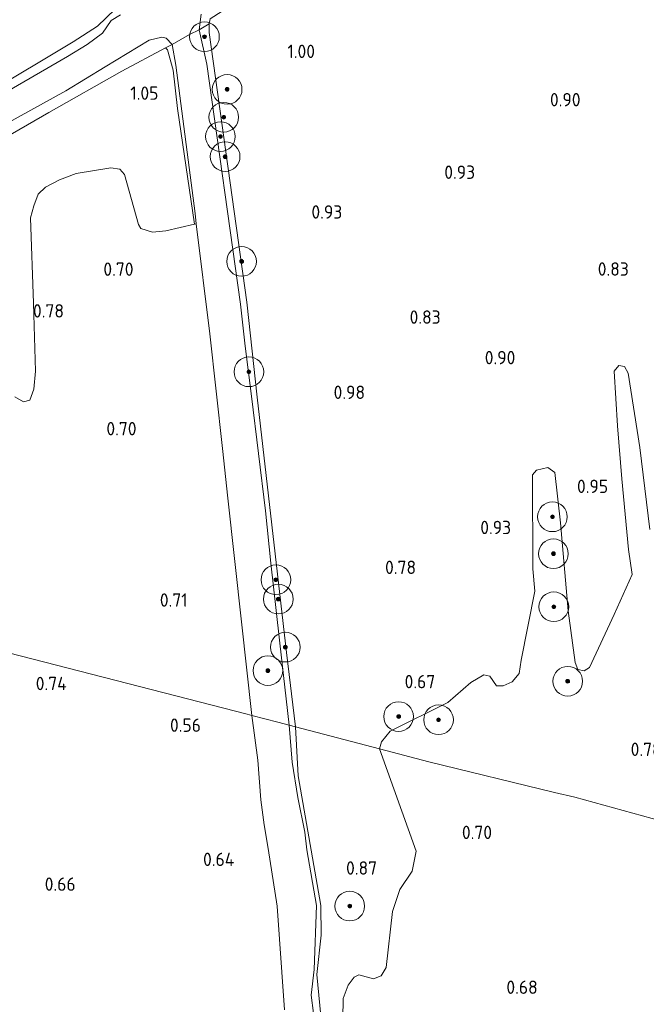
# Model space of a CAD drawing. Extents: x 130905 to 137824, y 412333 to 417928.
# Tile 96 of 256: x 132846 to 132931, y 413808 to 413940. Entities that reach past the tile are written whole.
import ezdxf
from ezdxf.enums import TextEntityAlignment as Align

# ---------------------------------------------------------------- set-up
doc = ezdxf.new("R2010")
doc.units = 0
for name, color, linetype, lineweight in [('B-ME-GR-BOOM-S', 90, 'Continuous', 25), ('B-ME-GR-GRAS-GV', 60, 'Continuous', 13), ('B-ME-GR-MOERAS-GV', 120, 'Continuous', 13), ('B-ME-GR-RIET-GV', 120, 'Continuous', 13), ('B-ME-IE-TERREINAFSCHEIDING_KUNSTMATIG_HEKWERK-G', 20, 'IE-TERREINAFSCHEIDING-KUNSTMATIG', 18), ('B-ME-OG-WATER_SLOOT-G', 120, 'Continuous', 18), ('B-ME-OG-WATER_SLOOT-GV', 120, 'Continuous', 18), ('X-XX-AL-HOOGTELABEL-S', 7, 'Continuous', 25)]:
    doc.layers.add(name, color=color, linetype=linetype, lineweight=lineweight)
doc.styles.add('NLCS-ISO-ANNOTATIVE-T18', font='NLCS-ISO.ttf', dxfattribs={"height": 1.8})
doc.linetypes.add('IE-TERREINAFSCHEIDING-KUNSTMATIG', pattern='A,4,[82,NLCS.SHX,S=0.75,R=90,X=0,Y=0],4,-2', length=10)

# ---------------------------------------------------------------- blocks, each defined once
blk = doc.blocks.new('SAL-HOOGTELABEL-SO')
at = {"color": 0, "linetype": 'ByBlock', "lineweight": -2, "style": 'NLCS-ISO-ANNOTATIVE-T18'}
blk.add_attdef('HOOGTE', text='', height=1.8, dxfattribs=at).set_placement((2.79, 0), align=Align.RIGHT)
blk = doc.blocks.new('SGR-BOOM_01-SO')
at = {"linetype": 'ByBlock', "lineweight": 18}
h = blk.add_hatch(color=0, dxfattribs=at)
h.dxf.hatch_style = 1
edge = h.paths.add_edge_path()
edge.add_arc((0, 0), 0.25, 0, 360)
at = {"color": 0, "linetype": 'ByBlock', "lineweight": 18}
for radius in [2, 0.25]:
    blk.add_circle((0, 0), radius, dxfattribs=at)

msp = doc.modelspace()

# ---------------------------------------------------------------- linework, layer by layer
at = {"layer": 'B-ME-GR-GRAS-GV'}
for points in [[(132859.338, 413941.581, 1.07), (132856.944, 413939.293, 1.168), (132853.672, 413937.181, 1.071), (132841.848, 413930.122, 1.11), (132824.723, 413920.154, 1.086), (132811, 413912.659, 1.146), (132796.761, 413904.75, 1.158), (132791.816, 413902.044, 1.148), (132789.737, 413901.027, 1.164), (132777.685, 413894.321, 1.109), (132768.413, 413889.48, 1.064), (132761.323, 413885.616, 1.091), (132749.746, 413879.393, 1.047), (132747.89, 413879.871, 1.066), (132734.944, 413883.231, 1.377), (132762.8, 413898.596, 1.402), (132786.85, 413910.894, 1.402), (132807.963, 413922.489, 1.402), (132833.577, 413937.607, 1.402), (132862.461, 413953.565, 1.402)], [(132860.026, 413940.812, 0.563), (132858.797, 413940.021, 0.563), (132857.638, 413938.343, 0.563), (132855.537, 413936.824, 0.563), (132852.913, 413935.196, 0.563), (132831.57, 413922.823, 0.563), (132804.575, 413907.402, 0.563), (132796.06, 413903.008, 0.563), (132785.928, 413897.135, 0.563), (132764.166, 413885.816, 0.563), (132751.143, 413879.033, 0.563), (132749.746, 413879.393, 1.047), (132761.323, 413885.616, 1.091), (132768.413, 413889.48, 1.064), (132777.685, 413894.321, 1.109), (132789.737, 413901.027, 1.164), (132791.816, 413902.044, 1.148), (132796.761, 413904.75, 1.158), (132811, 413912.659, 1.146), (132824.723, 413920.154, 1.086), (132841.848, 413930.122, 1.11), (132853.672, 413937.181, 1.071), (132856.944, 413939.293, 1.168), (132859.338, 413941.581, 1.07)], [(132838.52, 413920.842, 0.953), (132850.404, 413927.665, 0.956), (132860.203, 413933.218, 0.919), (132866.11, 413936.359, 1.052), (132866.389, 413936.084, 1.02), (132867.155, 413933.347, 0.877), (132867.707, 413928.17, 0.762), (132870.012, 413912.601, 0.717), (132866.168, 413911.717, 0.763), (132864.344, 413911.515, 0.763), (132862.802, 413912.016, 0.763), (132862.457, 413912.556, 0.763), (132860.573, 413919.279, 0.763), (132859.957, 413920.028, 0.763), (132858.741, 413920.205, 0.763), (132854.05, 413919.442, 0.776), (132851.84, 413918.574, 0.776), (132849.958, 413917.611, 0.776), (132848.931, 413916.635, 0.776), (132848.35, 413915.083, 0.776), (132847.928, 413913.438, 0.776), (132848.332, 413901.988, 0.838), (132848.609, 413892.794, 0.838), (132848.368, 413890.361, 0.838), (132847.835, 413888.888, 0.838), (132846.955, 413888.662, 0.838), (132845.814, 413889.327, 0.813)], [(132886.35, 413803.889, 0.563), (132885.729, 413808.73, 0.563), (132886.125, 413812.201, 0.563), (132886.437, 413820.813, 0.563), (132885.161, 413828.347, 0.563), (132884.877, 413830.708, 0.563), (132883.956, 413835.395, 0.563), (132883.185, 413840.135, 0.563), (132882.782, 413845.103, 0.563), (132883.637, 413844.883, 0.682), (132883.982, 413838.314, 0.671), (132887.048, 413820.814, 0.707), (132887.063, 413816.832, 0.701), (132886.477, 413811.529, 0.698), (132887.567, 413800.389, 0.686)]]:
    msp.add_polyline3d(points, dxfattribs=at)
for points in [[(132882.428, 413854.928, 0.671), (132883.637, 413844.883, 0.682), (132882.782, 413845.103, 0.563), (132881.797, 413853.795, 0.563), (132880.301, 413866.923, 0.563), (132879.567, 413874.01, 0.563), (132877.677, 413889.429, 0.563), (132876.83, 413896.171, 0.563), (132876.223, 413901.821, 0.563), (132871.657, 413934.146, 0.563), (132870.621, 413938.763, 0.563), (132871.985, 413939.602, 0.966), (132872.006, 413938.428, 0.966), (132877.072, 413902.109, 0.831), (132878.459, 413889.3, 0.762)], [(132832.124, 413917.024, 0.893), (132830.645, 413916.083, 0.563), (132830.72, 413917.013, 0.563), (132830.98, 413917.71, 0.563), (132831.338, 413918.175, 0.563), (132832.762, 413919.41, 0.563), (132839.008, 413923.009, 0.563), (132846.263, 413927.014, 0.563), (132852.657, 413930.577, 0.563), (132857.999, 413933.803, 0.563), (132863.927, 413937.395, 0.563), (132865.598, 413937.819, 0.563), (132866.215, 413937.674, 0.563), (132866.994, 413936.788, 0.563), (132866.11, 413936.359, 1.052), (132860.203, 413933.218, 0.919), (132850.404, 413927.665, 0.956), (132838.52, 413920.842, 0.953)], [(132870.253, 413912.658, 0.563), (132870.012, 413912.601, 0.717), (132867.707, 413928.17, 0.762), (132867.155, 413933.347, 0.877), (132866.389, 413936.084, 1.02), (132866.11, 413936.359, 1.052), (132866.994, 413936.788, 0.563), (132867.478, 413934.045, 0.563), (132870.099, 413914.031, 0.563)]]:
    msp.add_polyline3d(points, close=True, dxfattribs=at)
at = {"layer": 'B-ME-GR-MOERAS-GV'}
for points in [[(132845.814, 413889.327, 0.813), (132846.955, 413888.662, 0.838), (132847.835, 413888.888, 0.838), (132848.368, 413890.361, 0.838), (132848.609, 413892.794, 0.838), (132848.332, 413901.988, 0.838), (132847.928, 413913.438, 0.776), (132848.35, 413915.083, 0.776), (132848.931, 413916.635, 0.776), (132849.958, 413917.611, 0.776), (132851.84, 413918.574, 0.776), (132854.05, 413919.442, 0.776), (132858.741, 413920.205, 0.763), (132859.957, 413920.028, 0.763), (132860.573, 413919.279, 0.763), (132862.457, 413912.556, 0.763), (132862.802, 413912.016, 0.763), (132864.344, 413911.515, 0.763), (132866.168, 413911.717, 0.763), (132870.012, 413912.601, 0.717), (132870.253, 413912.658, 0.563), (132872.094, 413897.837, 0.563), (132873.772, 413882.394, 0.563), (132874.494, 413875.7, 0.563), (132876.35, 413859.055, 0.563), (132877.727, 413846.406, 0.563), (132877.092, 413846.609, 0.563), (132838.45, 413856.53, 0.683)], [(132932.964, 413832.19, 0.663), (132921.236, 413835.412, 0.663), (132918.501, 413836.043, 0.663), (132901.582, 413840.182, 0.663), (132894.937, 413841.952, 0.726), (132895.217, 413842.888, 0.726), (132896.375, 413844.317, 0.726), (132904.121, 413848.19, 0.726), (132907.218, 413850.868, 0.827), (132908.987, 413851.895, 0.827), (132909.799, 413851.729, 0.827), (132910.678, 413850.411, 0.827), (132911.59, 413850.398, 0.827), (132912.79, 413850.942, 0.827), (132913.747, 413852.064, 0.827), (132914.026, 413853.871, 0.827), (132915.844, 413863.176, 0.827), (132915.579, 413866.183, 0.827), (132915.537, 413878.841, 0.827), (132916.079, 413879.451, 0.827), (132917.6, 413879.836, 0.827), (132918.559, 413879.148, 0.827), (132919.317, 413872.373, 0.827), (132920.338, 413860.501, 0.827), (132921.304, 413853.583, 0.827), (132921.656, 413852.638, 0.827), (132922.523, 413852.429, 0.827), (132923.217, 413852.868, 0.827), (132926.561, 413860.018, 0.827), (132928.984, 413865.4, 0.663), (132928.471, 413868.775, 0.663), (132927.573, 413878.319, 0.663), (132927.004, 413885.422, 0.663), (132926.553, 413892.807, 0.663), (132927.178, 413893.561, 0.663), (132927.94, 413893.448, 0.663), (132928.439, 413892.53, 0.663), (132929.991, 413882.509, 0.663), (132931.369, 413871.5, 0.663)], [(132838.45, 413856.53, 0.683), (132877.092, 413846.609, 0.563), (132877.727, 413846.406, 0.563), (132878.563, 413840.387, 0.563), (132878.958, 413835.068, 0.563), (132879.405, 413831.716, 0.563), (132879.92, 413828.528, 0.563), (132881.129, 413820.734, 0.563), (132881.778, 413811.847, 0.563), (132882.133, 413806.775, 0.563)], [(132890.012, 413805.55, 0.701), (132890.041, 413808.305, 0.701), (132890.727, 413810.106, 0.701), (132891.543, 413811.16, 0.701), (132892.151, 413811.488, 0.701), (132894.121, 413810.941, 0.802), (132895.138, 413811.361, 0.802), (132895.827, 413812.46, 0.802), (132896.708, 413820.024, 0.802), (132897.678, 413822.999, 0.802), (132899.33, 413825.445, 0.701), (132899.87, 413828.136, 0.701), (132894.937, 413841.952, 0.726), (132901.582, 413840.182, 0.663), (132918.501, 413836.043, 0.663), (132921.236, 413835.412, 0.663), (132932.964, 413832.19, 0.663)]]:
    msp.add_polyline3d(points, dxfattribs=at)
at = {"layer": 'B-ME-GR-RIET-GV'}
for points in [[(132872.141, 413940.279, 0.948), (132871.985, 413939.602, 0.966), (132870.621, 413938.763, 0.563), (132870.917, 413940.915, 0.563)], [(132931.369, 413871.5, 0.663), (132929.991, 413882.509, 0.663), (132928.439, 413892.53, 0.663), (132927.94, 413893.448, 0.663), (132927.178, 413893.561, 0.663), (132926.553, 413892.807, 0.663), (132927.004, 413885.422, 0.663), (132927.573, 413878.319, 0.663), (132928.471, 413868.775, 0.663), (132928.984, 413865.4, 0.663), (132926.561, 413860.018, 0.827), (132923.217, 413852.868, 0.827), (132922.523, 413852.429, 0.827), (132921.656, 413852.638, 0.827), (132921.304, 413853.583, 0.827), (132920.338, 413860.501, 0.827), (132919.317, 413872.373, 0.827), (132918.559, 413879.148, 0.827), (132917.6, 413879.836, 0.827), (132916.079, 413879.451, 0.827), (132915.537, 413878.841, 0.827), (132915.579, 413866.183, 0.827), (132915.844, 413863.176, 0.827), (132914.026, 413853.871, 0.827), (132913.747, 413852.064, 0.827), (132912.79, 413850.942, 0.827), (132911.59, 413850.398, 0.827), (132910.678, 413850.411, 0.827), (132909.799, 413851.729, 0.827), (132908.987, 413851.895, 0.827), (132907.218, 413850.868, 0.827), (132904.121, 413848.19, 0.726), (132896.375, 413844.317, 0.726), (132895.217, 413842.888, 0.726), (132894.937, 413841.952, 0.726), (132883.637, 413844.883, 0.682), (132882.428, 413854.928, 0.671), (132878.459, 413889.3, 0.762), (132877.072, 413902.109, 0.831), (132872.006, 413938.428, 0.966), (132871.985, 413939.602, 0.966), (132872.141, 413940.279, 0.948)], [(132887.567, 413800.389, 0.686), (132886.477, 413811.529, 0.698), (132887.063, 413816.832, 0.701), (132887.048, 413820.814, 0.707), (132883.982, 413838.314, 0.671), (132883.637, 413844.883, 0.682), (132894.937, 413841.952, 0.726), (132899.87, 413828.136, 0.701), (132899.33, 413825.445, 0.701), (132897.678, 413822.999, 0.802), (132896.708, 413820.024, 0.802), (132895.827, 413812.46, 0.802), (132895.138, 413811.361, 0.802), (132894.121, 413810.941, 0.802), (132892.151, 413811.488, 0.701), (132891.543, 413811.16, 0.701), (132890.727, 413810.106, 0.701), (132890.041, 413808.305, 0.701), (132890.012, 413805.55, 0.701)]]:
    msp.add_polyline3d(points, dxfattribs=at)
at = {"layer": 'B-ME-IE-TERREINAFSCHEIDING_KUNSTMATIG_HEKWERK-G'}
msp.add_polyline3d([(132866.11, 413936.359, 1.052), (132866.994, 413936.788, 0.563), (132869.36, 413938.155, 0.563), (132870.621, 413938.763, 0.563), (132871.985, 413939.602, 0.966)], dxfattribs=at)
at = {"layer": 'B-ME-OG-WATER_SLOOT-G'}
for points in [[(132886.035, 413948.385, 0.913), (132877.611, 413943.798, 1.046), (132872.141, 413940.279, 0.948), (132871.985, 413939.602, 0.966), (132872.006, 413938.428, 0.966), (132877.072, 413902.109, 0.831), (132878.459, 413889.3, 0.762), (132882.428, 413854.928, 0.671), (132883.637, 413844.883, 0.682)], [(132749.746, 413879.393, 1.047), (132761.323, 413885.616, 1.091), (132768.413, 413889.48, 1.064), (132777.685, 413894.321, 1.109), (132789.737, 413901.027, 1.164), (132791.816, 413902.044, 1.148), (132796.761, 413904.75, 1.158), (132811, 413912.659, 1.146), (132824.723, 413920.154, 1.086), (132841.848, 413930.122, 1.11), (132853.672, 413937.181, 1.071), (132856.944, 413939.293, 1.168), (132859.338, 413941.581, 1.07)], [(132832.124, 413917.024, 0.893), (132838.52, 413920.842, 0.953), (132850.404, 413927.665, 0.956), (132860.203, 413933.218, 0.919), (132866.11, 413936.359, 1.052)], [(132866.11, 413936.359, 1.052), (132866.389, 413936.084, 1.02), (132867.155, 413933.347, 0.877), (132867.707, 413928.17, 0.762), (132870.012, 413912.601, 0.717), (132870.253, 413912.658, 0.563)], [(132883.637, 413844.883, 0.682), (132883.982, 413838.314, 0.671), (132887.048, 413820.814, 0.707), (132887.063, 413816.832, 0.701), (132886.477, 413811.529, 0.698), (132887.567, 413800.389, 0.686), (132890.343, 413776.596, 0.734), (132890.727, 413769.555, 0.662), (132891.83, 413760.147, 0.683), (132892.819, 413751.92, 0.671), (132893.635, 413744.297, 0.68), (132894.622, 413739.958, 0.77), (132894.952, 413739.527, 0.77), (132896.578, 413739.853, 0.791), (132900.641, 413742.272, 0.803), (132904.753, 413744.711, 0.794), (132912.651, 413748.684, 0.737), (132921.927, 413753.546, 0.71), (132934.282, 413760.133, 0.77)]]:
    msp.add_polyline3d(points, dxfattribs=at)
at = {"layer": 'B-ME-OG-WATER_SLOOT-GV'}
for points in [[(132831.57, 413922.823, 0.563), (132852.913, 413935.196, 0.563), (132855.537, 413936.824, 0.563), (132857.638, 413938.343, 0.563), (132858.797, 413940.021, 0.563), (132860.026, 413940.812, 0.563)], [(132870.917, 413940.915, 0.563), (132870.621, 413938.763, 0.563), (132869.36, 413938.155, 0.563), (132866.994, 413936.788, 0.563), (132866.215, 413937.674, 0.563), (132865.598, 413937.819, 0.563), (132863.927, 413937.395, 0.563), (132857.999, 413933.803, 0.563), (132852.657, 413930.577, 0.563), (132846.263, 413927.014, 0.563)], [(132882.133, 413806.775, 0.563), (132881.778, 413811.847, 0.563), (132881.129, 413820.734, 0.563), (132879.92, 413828.528, 0.563), (132879.405, 413831.716, 0.563), (132878.958, 413835.068, 0.563), (132878.563, 413840.387, 0.563), (132877.727, 413846.406, 0.563), (132881.222, 413845.547, 0.563), (132882.782, 413845.103, 0.563), (132883.185, 413840.135, 0.563), (132883.956, 413835.395, 0.563), (132884.877, 413830.708, 0.563), (132885.161, 413828.347, 0.563), (132886.437, 413820.813, 0.563), (132886.125, 413812.201, 0.563), (132885.729, 413808.73, 0.563), (132886.35, 413803.889, 0.563)]]:
    msp.add_polyline3d(points, dxfattribs=at)
msp.add_polyline3d([(132881.797, 413853.795, 0.563), (132882.782, 413845.103, 0.563), (132881.222, 413845.547, 0.563), (132877.727, 413846.406, 0.563), (132876.35, 413859.055, 0.563), (132874.494, 413875.7, 0.563), (132873.772, 413882.394, 0.563), (132872.094, 413897.837, 0.563), (132870.253, 413912.658, 0.563), (132870.099, 413914.031, 0.563), (132867.478, 413934.045, 0.563), (132866.994, 413936.788, 0.563), (132869.36, 413938.155, 0.563), (132870.621, 413938.763, 0.563), (132871.657, 413934.146, 0.563), (132876.223, 413901.821, 0.563), (132876.83, 413896.171, 0.563), (132877.677, 413889.429, 0.563), (132879.567, 413874.01, 0.563), (132880.301, 413866.923, 0.563)], close=True, dxfattribs=at)

# ---------------------------------------------------------------- block references
at = {"layer": 'B-ME-GR-BOOM-S'}
for p in [(132871.357, 413937.858, 0.791), (132874.408, 413930.765, 1.116), (132873.956, 413927.013, 1.028), (132873.509, 413924.41, 0.776), (132874.141, 413921.704, 0.928), (132876.362, 413907.597, 0.904), (132877.343, 413892.722, 0.691), (132918.23, 413873.187, 0.852), (132918.364, 413868.22, 0.852), (132880.981, 413864.713, 0.654), (132881.307, 413862.101, 0.728), (132918.42, 413861.068, 0.702), (132882.25, 413855.63, 0.716), (132879.904, 413852.464, 0.554), (132920.29, 413851.031, 0.714), (132897.514, 413846.277, 0.75), (132902.894, 413845.846, 0.776), (132890.928, 413820.754, 0.84)]:
    msp.add_blockref('SGR-BOOM_01-SO', p, dxfattribs=at)
at = {"layer": 'X-XX-AL-HOOGTELABEL-S'}
for p, values in [((132883.456, 413934.987, 1.003), {'HOOGTE': '1.00'}), ((132862.365, 413929.357, 1.047), {'HOOGTE': '1.05'}), ((132919.23, 413928.477, 0.902), {'HOOGTE': '0.90'}), ((132905.028, 413918.706, 0.928), {'HOOGTE': '0.93'}), ((132887.129, 413913.351, 0.928), {'HOOGTE': '0.93'}), ((132859.006, 413905.644, 0.701), {'HOOGTE': '0.70'}), ((132925.734, 413905.664, 0.827), {'HOOGTE': '0.83'}), ((132849.642, 413900.027, 0.782), {'HOOGTE': '0.78'}), ((132900.388, 413899.189, 0.83), {'HOOGTE': '0.83'}), ((132910.448, 413893.733, 0.902), {'HOOGTE': '0.90'}), ((132890.202, 413889.058, 0.978), {'HOOGTE': '0.98'}), ((132859.413, 413884.16, 0.701), {'HOOGTE': '0.70'}), ((132922.948, 413876.391, 0.947), {'HOOGTE': '0.95'}), ((132909.874, 413870.852, 0.934), {'HOOGTE': '0.93'}), ((132897.074, 413865.482, 0.776), {'HOOGTE': '0.78'}), ((132866.299, 413861.078, 0.713), {'HOOGTE': '0.71'}), ((132850.011, 413849.833, 0.742), {'HOOGTE': '0.74'}), ((132899.654, 413850.089, 0.671), {'HOOGTE': '0.67'}), ((132868.094, 413844.221, 0.563), {'HOOGTE': '0.56'}), ((132930.16, 413840.969, 0.776), {'HOOGTE': '0.78'}), ((132907.308, 413829.778, 0.7), {'HOOGTE': '0.70'}), ((132872.592, 413826.144, 0.639), {'HOOGTE': '0.64'}), ((132891.821, 413824.979, 0.872), {'HOOGTE': '0.87'}), ((132851.214, 413822.805, 0.664), {'HOOGTE': '0.66'}), ((132913.461, 413808.921, 0.675), {'HOOGTE': '0.68'})]:
    msp.add_blockref('SAL-HOOGTELABEL-SO', p, dxfattribs=at).add_auto_attribs(values)

doc.saveas('drawing.dxf')
